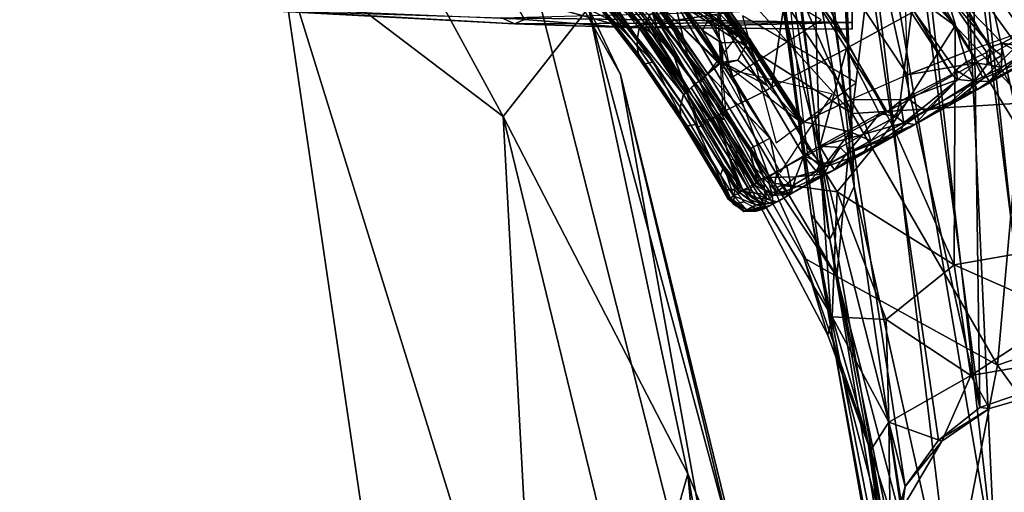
# Model space of a CAD drawing. Header units: millimetres. Extents: x -340 to 340, y -278 to 398.
# Tile 29 of 41: x 208 to 282, y 207 to 243. Entities that reach past the tile are written whole.
import ezdxf

# ---------------------------------------------------------------- set-up
doc = ezdxf.new("R2010")
doc.units = ezdxf.units.MM
doc.layers.add('Layer 01', color=7, linetype='Continuous', true_color=0x000000)

msp = doc.modelspace()

# ---------------------------------------------------------------- linework, layer by layer
at = {"layer": 'Layer 01'}
for points in [[(179.953, 280.215, 396.56), (209.867, 271.064, 400.607), (195.985, 181.78, 409.337), (132.923, 252.405, 396.208)], [(265.05, 278.912, 239.065), (270.494, 229.961, 437.531), (263.621, 267.902, 299.262)], [(270.494, 229.961, 437.531), (265.05, 278.912, 239.065), (268.853, 272.973, 251.926)], [(263.589, 252.686, 631.354), (249.115, 275.113, 631.088), (278.119, 242.07, 631.318)], [(249.115, 275.113, 631.088), (264.573, 265.745, 632.628), (278.119, 242.07, 631.318)], [(144.031, 274.024, 434.847), (189.34, 177.263, 449.944), (234.675, 196.777, 451.532), (227.142, 248.093, 445.16)], [(261.481, 273.684, 313.276), (261.883, 271.241, 303.881), (267.256, 227.826, 478.385)], [(261.481, 273.684, 313.276), (267.256, 227.826, 478.385), (265.154, 243.48, 435.025)], [(273.252, 271.052, 252.113), (281.165, 200.956, 535.828), (268.853, 272.973, 251.926)], [(278.244, 195.174, 565.332), (270.494, 229.961, 437.531), (268.853, 272.973, 251.926)], [(268.853, 272.973, 251.926), (281.165, 200.956, 535.828), (278.244, 195.174, 565.332)], [(209.867, 271.064, 400.607), (244.294, 253.712, 406.406), (264.394, 174.396, 415.987), (195.985, 181.78, 409.337)], [(268.682, 225.94, 468.881), (267.256, 227.826, 478.385), (261.883, 271.241, 303.881)], [(268.682, 225.94, 468.881), (261.883, 271.241, 303.881), (263.621, 267.902, 299.262)], [(281.165, 200.956, 535.828), (273.252, 271.052, 252.113), (278.097, 267.625, 263.406)], [(263.621, 267.902, 299.262), (270.494, 229.961, 437.531), (268.682, 225.94, 468.881)], [(278.097, 267.625, 263.406), (289.484, 207.895, 507.58), (287.035, 183.331, 604.408)], [(289.484, 207.895, 507.58), (278.097, 267.625, 263.406), (282.822, 266.682, 269.738)], [(287.035, 183.331, 604.408), (281.165, 200.956, 535.828), (278.097, 267.625, 263.406)], [(294.251, 224.747, 632.048), (264.573, 265.745, 632.628), (283.809, 245.8, 634.737)], [(278.119, 242.07, 631.318), (264.573, 265.745, 632.628), (294.251, 224.747, 632.048)], [(265.154, 243.48, 435.025), (267.889, 232.74, 494.802), (263.691, 264.218, 371.788)], [(263.691, 264.218, 371.788), (267.889, 232.74, 494.802), (267.309, 253.466, 431.905)], [(273.609, 261.2, 427.967), (269.915, 258.259, 428.17), (279.964, 213.285, 609.588)], [(279.964, 213.285, 609.588), (279.436, 250.344, 476.358), (273.609, 261.2, 427.967)], [(269.915, 258.259, 428.17), (267.309, 253.466, 431.905), (274.358, 207.309, 610.615), (276.854, 210.826, 610.14)], [(269.915, 258.259, 428.17), (276.854, 210.826, 610.14), (279.964, 213.285, 609.588)], [(283.074, 236.246, 660.974), (281.978, 257.523, 663.359), (272.656, 254.642, 663.302)], [(209.897, 23.589, 375.71), (202.968, 120.477, 366.497), (195.938, 257.493, 356.059)], [(209.897, 23.589, 375.71), (195.938, 257.493, 356.059), (196.71, 257.109, 357.359)], [(196.71, 257.109, 357.359), (210.757, 22.789, 377.144), (209.897, 23.589, 375.71)], [(210.757, 22.789, 377.144), (196.71, 257.109, 357.359), (201.1, 191.766, 364.181)], [(244.054, 235.217, 442.69), (233.306, 254.99, 439.812), (227.142, 248.093, 445.16)], [(233.306, 254.99, 439.812), (244.054, 235.217, 442.69), (250.469, 243.417, 431.282)], [(270.348, 235.447, 658.78), (272.656, 254.642, 663.302), (263.582, 250.907, 661.631)], [(283.074, 236.246, 660.974), (272.656, 254.642, 663.302), (270.348, 235.447, 658.78)], [(283.539, 253.935, 464.998), (279.436, 250.344, 476.358), (287.065, 216.041, 605.782)], [(250.469, 243.417, 431.282), (252.891, 238.403, 411.206), (244.294, 253.712, 406.406)], [(252.891, 238.403, 411.206), (264.394, 174.396, 415.987), (244.294, 253.712, 406.406)], [(270.032, 240.948, 629.438), (260.785, 253.358, 629.424), (269.45, 250.237, 629.278)], [(274.358, 207.309, 610.615), (267.309, 253.466, 431.905), (267.889, 232.74, 494.802)], [(263.589, 252.686, 631.354), (273.368, 234.592, 631.328), (269.219, 229.543, 632.343), (257.985, 247.675, 632.048)], [(278.119, 242.07, 631.318), (273.368, 234.592, 631.328), (263.589, 252.686, 631.354)], [(283.946, 241.89, 663.811), (278.695, 250.262, 664.691), (282.733, 252.01, 664.88)], [(263.582, 250.907, 661.631), (257.148, 250.11, 658.918), (270.348, 235.447, 658.78)], [(256.954, 243.965, 655.619), (270.348, 235.447, 658.78), (257.148, 250.11, 658.918)], [(270.118, 240.472, 629.381), (269.45, 250.238, 629.278), (274.833, 243.052, 629.281)], [(279.209, 240.209, 663.215), (278.695, 250.262, 664.691), (274.185, 248.086, 664.139)], [(279.209, 240.209, 663.215), (283.946, 241.89, 663.811), (278.695, 250.262, 664.691)], [(279.436, 250.344, 476.358), (279.964, 213.285, 609.588), (283.943, 214.634, 610.195)], [(283.943, 214.634, 610.195), (287.065, 216.041, 605.782), (279.436, 250.344, 476.358)], [(252.295, 243.883, 634.189), (253.624, 241.735, 634.863), (247.485, 248.722, 634.672)], [(256.954, 243.965, 655.619), (250.494, 249.238, 653.135), (257.92, 239.939, 653.288)], [(250.936, 246.837, 638.409), (260.923, 233.227, 639.001), (257.92, 239.939, 653.288), (250.494, 249.238, 653.135)], [(246.762, 184.762, 452.491), (244.054, 235.217, 442.69), (227.142, 248.093, 445.16)], [(234.675, 196.777, 451.532), (246.762, 184.762, 452.491), (227.142, 248.093, 445.16)], [(274.519, 238.368, 662.307), (269.719, 245.638, 663.124), (274.185, 248.086, 664.139)], [(274.519, 238.368, 662.307), (279.209, 240.209, 663.215), (274.185, 248.086, 664.139)], [(284.79, 242.508, 631.526), (280.265, 246.684, 630.735), (283.353, 248.462, 633.246)], [(255.086, 242.785, 656.302), (251.222, 247.157, 655.995), (254.839, 242.437, 655.707)], [(257.985, 247.675, 632.048), (264.257, 230.222, 634.442), (253.926, 245.609, 634.074)], [(269.219, 229.543, 632.343), (264.257, 230.222, 634.442), (257.985, 247.675, 632.048)], [(268.014, 242.516, 662.239), (259.537, 247.63, 661.044), (261.245, 238.155, 658.444)], [(250.93, 246.486, 654.669), (250.728, 246.31, 653.515), (254.508, 241.927, 654.334)], [(254.508, 241.927, 654.334), (254.541, 242.049, 654.646), (250.93, 246.486, 654.669)], [(260.923, 233.227, 639.001), (250.936, 246.837, 638.409), (253.926, 245.609, 634.074)], [(254.539, 242.047, 654.649), (254.727, 242.259, 655.331), (250.978, 246.655, 655.01)], [(251.142, 246.956, 655.702), (251.051, 246.773, 655.341), (254.84, 242.434, 655.705)], [(254.729, 242.257, 655.332), (254.84, 242.434, 655.705), (251.051, 246.773, 655.341)], [(262.307, 241.003, 659.726), (262.295, 241.038, 659.736), (258.267, 246.803, 660.29), (258.185, 246.638, 660.163)], [(258.185, 246.638, 660.163), (259.748, 243.585, 659.55), (262.307, 241.003, 659.726)], [(258.433, 246.916, 660.421), (258.267, 246.803, 660.29), (262.556, 240.907, 659.81), (262.352, 241.412, 659.92)], [(258.267, 246.803, 660.29), (262.295, 241.038, 659.736), (262.556, 240.907, 659.81)], [(258.433, 246.916, 660.421), (262.352, 241.412, 659.92), (258.556, 246.953, 660.479)], [(262.352, 241.412, 659.92), (262.694, 241.022, 659.907), (258.556, 246.953, 660.479)], [(260.624, 243.133, 630.2), (265.711, 247.03, 629.498), (264.288, 237.446, 630.303)], [(264.288, 237.446, 630.303), (265.711, 247.029, 629.495), (269.914, 240.343, 629.402)], [(270.118, 240.472, 629.381), (269.914, 240.343, 629.402), (265.71, 247.031, 629.498)], [(280.004, 246.182, 630.477), (280.265, 246.684, 630.735), (283.539, 241.958, 630.568)], [(280.265, 246.684, 630.735), (284.79, 242.508, 631.526), (283.539, 241.958, 630.568)], [(254.298, 241.91, 653.511), (250.728, 246.31, 653.515), (250.68, 245.548, 650.171), (254.17, 241.168, 650.179)], [(281.663, 240.75, 629.763), (277.782, 244.796, 629.638), (280.004, 246.182, 630.477), (283.22, 241.598, 630.338)], [(283.22, 241.598, 630.338), (280.004, 246.182, 630.477), (283.539, 241.958, 630.568)], [(250.766, 244.857, 647.344), (254.154, 240.547, 647.381), (254.17, 241.168, 650.179), (250.68, 245.548, 650.171)], [(260.923, 233.227, 639.001), (253.926, 245.609, 634.074), (264.257, 230.222, 634.442)], [(270.229, 236.494, 661.086), (269.719, 245.638, 663.124), (265.704, 243.248, 661.691)], [(270.228, 236.494, 661.089), (269.72, 245.639, 663.122), (274.519, 238.368, 662.307)], [(244.606, 244.35, 406.902), (253.3, 241.944, 408.106), (248.7, 244.213, 408.257)], [(253.3, 241.944, 408.106), (244.606, 244.35, 406.902), (245.653, 242.541, 406.453)], [(248.7, 244.213, 408.257), (253.3, 241.944, 408.106), (251.292, 244.258, 409.246)], [(250.936, 244.176, 643.966), (254.243, 239.924, 644.018), (254.154, 240.547, 647.381), (250.766, 244.857, 647.344)], [(251.149, 243.617, 640.528), (254.243, 239.924, 644.018), (250.936, 244.176, 643.966)], [(270.334, 244.464, 409.285), (251.292, 244.258, 409.246), (253.3, 241.944, 408.106)], [(256.74, 240.293, 632.434), (252.23, 243.898, 634.161), (253.143, 244.844, 632.367)], [(253.3, 241.944, 408.106), (270.341, 241.821, 407.769), (270.334, 244.464, 409.285)], [(260.23, 242.834, 630.338), (260.631, 234.968, 632.285), (253.359, 244.716, 632.232)], [(261.934, 241.616, 660.183), (255.512, 244.377, 657.52), (258.919, 237.781, 656.607)], [(260.3, 239.401, 658.183), (256.833, 244.588, 658.409), (256.573, 244.701, 658.313), (259.877, 239.936, 658.168)], [(256.839, 244.623, 658.424), (256.833, 244.588, 658.409), (260.549, 239.276, 658.264), (259.081, 241.711, 658.443)], [(260.549, 239.276, 658.264), (256.833, 244.588, 658.409), (260.3, 239.401, 658.183)], [(262.307, 241.003, 659.726), (256.839, 244.623, 658.424), (262.488, 240.865, 659.762)], [(259.502, 242.524, 658.937), (262.488, 240.865, 659.762), (256.839, 244.623, 658.424)], [(256.839, 244.623, 658.424), (259.081, 241.711, 658.443), (259.502, 242.524, 658.937)], [(256.839, 244.623, 658.424), (262.307, 241.003, 659.726), (259.213, 243.256, 659.089)], [(277.424, 244.572, 629.551), (278.972, 239.349, 629.237), (278.161, 238.735, 629.148), (275.017, 243.159, 629.288)], [(280.824, 240.482, 629.49), (277.424, 244.572, 629.551), (277.782, 244.796, 629.638)], [(277.424, 244.572, 629.551), (280.509, 240.069, 629.382), (278.972, 239.349, 629.237)], [(280.824, 240.482, 629.49), (280.509, 240.069, 629.382), (277.424, 244.572, 629.551)], [(280.824, 240.482, 629.49), (277.782, 244.796, 629.638), (281.663, 240.75, 629.763)], [(244.901, 242.229, 402.12), (245.653, 242.541, 406.453), (219.694, 243.62, 401.57)], [(244.901, 242.229, 402.12), (219.694, 243.62, 401.57), (226.067, 243.22, 399.077)], [(251.149, 243.617, 640.528), (251.392, 243.359, 637.609), (254.543, 239.263, 639.157)], [(255.359, 239.35, 634.917), (251.45, 243.394, 637.115), (252.014, 243.656, 634.83)], [(252.295, 243.883, 634.189), (256.74, 240.293, 632.433), (258.737, 234.435, 634.837)], [(253.624, 241.735, 634.863), (252.295, 243.883, 634.189), (258.737, 234.435, 634.837)], [(259.256, 238.283, 657.204), (259.323, 238.332, 657.275), (255.637, 243.467, 657.167), (255.294, 243.017, 656.658)], [(255.712, 243.568, 657.274), (255.637, 243.467, 657.167), (259.323, 238.332, 657.275)], [(259.323, 238.332, 657.275), (259.475, 238.438, 657.405), (255.791, 243.628, 657.35), (255.712, 243.568, 657.274)], [(256.051, 243.418, 657.413), (255.791, 243.628, 657.35), (259.475, 238.438, 657.405)], [(256.954, 243.965, 655.619), (269.197, 223.154, 655.814), (270.348, 235.447, 658.78)], [(256.954, 243.965, 655.619), (257.92, 239.939, 653.288), (269.197, 223.154, 655.814)], [(259.213, 243.256, 659.089), (262.307, 241.003, 659.726), (259.748, 243.585, 659.55)], [(268.841, 218.708, 530.271), (267.889, 232.74, 494.802), (265.154, 243.48, 435.025)], [(265.154, 243.48, 435.025), (267.256, 227.826, 478.385), (268.841, 218.708, 530.271)], [(243.946, 242.677, 393.664), (244.901, 242.229, 402.12), (226.067, 243.22, 399.077)], [(270.349, 243.381, 387.45), (270.343, 242.318, 395.23), (243.946, 242.677, 393.664)], [(244.054, 235.217, 442.69), (257.971, 208.271, 439.559), (250.469, 243.417, 431.282)], [(252.891, 238.403, 411.206), (250.469, 243.417, 431.282), (263.425, 195.288, 431.565)], [(257.971, 208.271, 439.559), (263.425, 195.288, 431.565), (250.469, 243.417, 431.282)], [(254.659, 239.138, 637.714), (251.39, 243.359, 637.608), (251.447, 243.393, 637.116), (254.708, 239.169, 637.254)], [(254.708, 239.169, 637.254), (251.447, 243.393, 637.116), (255.359, 239.35, 634.917)], [(258.532, 237.679, 656.299), (255.085, 242.784, 656.303), (254.841, 242.439, 655.705)], [(255.296, 243.012, 656.659), (255.056, 242.82, 656.304), (255.69, 241.891, 656.302)], [(255.294, 243.017, 656.658), (258.808, 237.898, 656.693), (259.256, 238.283, 657.204)], [(255.296, 243.012, 656.659), (255.69, 241.891, 656.302), (258.531, 237.681, 656.301), (258.805, 237.897, 656.693)], [(259.475, 238.438, 657.405), (260.277, 239.253, 658.115), (256.051, 243.418, 657.413)], [(260.204, 239.464, 658.153), (256.051, 243.418, 657.413), (260.277, 239.253, 658.115)], [(263.83, 237.163, 630.463), (260.824, 235.675, 631.95), (260.23, 242.835, 630.338)], [(264.288, 237.446, 630.303), (260.233, 242.834, 630.335), (260.624, 243.133, 630.2)], [(263.83, 237.163, 630.463), (260.233, 242.834, 630.335), (264.288, 237.446, 630.303)], [(264.616, 233.252, 658.344), (270.656, 237.803, 661.953), (262.099, 242.824, 660.213)], [(270.228, 236.494, 661.089), (265.705, 243.249, 661.686), (266.697, 234.832, 659.593)], [(274.826, 243.049, 629.281), (273.964, 236.392, 629.282), (272.983, 235.574, 629.305), (270.118, 240.472, 629.381)], [(274.826, 243.049, 629.281), (277.853, 238.409, 629.128), (273.964, 236.392, 629.282)], [(274.826, 243.049, 629.281), (275.017, 243.159, 629.288), (277.853, 238.409, 629.128)], [(275.017, 243.159, 629.288), (278.161, 238.735, 629.148), (277.853, 238.409, 629.128)], [(244.901, 242.229, 402.12), (243.946, 242.677, 393.664), (270.343, 242.318, 395.23)], [(245.653, 242.541, 406.453), (244.901, 242.229, 402.12), (253.3, 241.944, 408.106)], [(270.343, 242.318, 395.23), (253.3, 241.944, 408.106), (244.901, 242.229, 402.12)], [(270.343, 242.318, 395.23), (270.341, 241.821, 407.769), (253.3, 241.944, 408.106)], [(254.485, 241.958, 654.326), (254.363, 241.835, 653.553), (257.808, 236.965, 654.283)], [(257.808, 236.965, 654.283), (254.487, 241.959, 654.336), (254.485, 241.958, 654.326)], [(254.508, 241.927, 654.334), (257.86, 237.036, 654.577), (254.541, 242.049, 654.646)], [(254.541, 242.049, 654.646), (258.072, 237.237, 655.291), (254.725, 242.257, 655.333)], [(258.072, 237.237, 655.291), (254.541, 242.049, 654.646), (257.86, 237.036, 654.577)], [(254.729, 242.257, 655.332), (258.067, 237.235, 655.304), (254.84, 242.434, 655.705)], [(258.532, 237.679, 656.299), (254.84, 242.434, 655.705), (258.067, 237.235, 655.304)], [(259.081, 241.711, 658.443), (260.494, 240.776, 658.779), (259.502, 242.524, 658.937)], [(260.494, 240.776, 658.779), (262.488, 240.865, 659.762), (259.502, 242.524, 658.937)], [(278.119, 242.07, 631.318), (278.045, 224.03, 630.568), (273.368, 234.592, 631.328)], [(288.11, 225.806, 630.497), (278.045, 224.03, 630.568), (278.119, 242.07, 631.318)], [(278.119, 242.07, 631.318), (294.251, 224.747, 632.048), (288.11, 225.806, 630.497)], [(254.298, 241.91, 653.511), (254.17, 241.168, 650.179), (257.632, 236.879, 653.369)], [(257.632, 236.879, 653.369), (257.808, 236.964, 654.284), (254.298, 241.91, 653.511)], [(257.86, 237.036, 654.577), (254.508, 241.927, 654.334), (257.808, 236.964, 654.284)], [(260.549, 239.276, 658.264), (260.494, 240.776, 658.779), (259.081, 241.711, 658.443)], [(262.556, 240.907, 659.81), (262.694, 241.022, 659.907), (262.352, 241.412, 659.92)], [(287.931, 241.811, 661.993), (285.015, 240.177, 661.795), (277.617, 236.041, 660.536), (279.603, 237.147, 660.519)], [(287.931, 241.811, 661.993), (279.603, 237.147, 660.519), (280.591, 237.7, 631.65), (286.415, 240.962, 637.097)], [(283.879, 241.641, 663.77), (279.673, 239.285, 663.123), (280.224, 238.104, 662.473)], [(283.879, 241.641, 663.77), (280.224, 238.104, 662.473), (285.015, 240.177, 661.795)], [(281.663, 240.75, 629.763), (283.22, 241.598, 630.338), (283.281, 240.512, 630.328)], [(254.17, 241.168, 650.179), (254.154, 240.547, 647.381), (257.399, 235.934, 648.221), (257.632, 236.879, 653.369)], [(254.243, 239.924, 644.018), (257.408, 235.271, 644.096), (257.399, 235.934, 648.221), (254.154, 240.547, 647.381)], [(260.596, 239.316, 658.301), (261.739, 239.482, 658.907), (262.488, 240.865, 659.762), (260.494, 240.776, 658.779)], [(260.494, 240.776, 658.779), (260.549, 239.276, 658.264), (260.596, 239.316, 658.301)], [(263.937, 237.577, 659.275), (262.488, 240.865, 659.762), (261.739, 239.482, 658.907)], [(262.295, 241.038, 659.736), (262.307, 241.003, 659.726), (262.467, 240.925, 659.774)], [(262.556, 240.907, 659.81), (262.295, 241.038, 659.736), (262.467, 240.925, 659.774)], [(262.488, 240.865, 659.762), (262.467, 240.925, 659.774), (262.307, 241.003, 659.726)], [(262.488, 240.865, 659.762), (262.532, 240.977, 659.824), (262.467, 240.925, 659.774)], [(262.532, 240.977, 659.824), (262.488, 240.865, 659.762), (266.394, 234.882, 659.482)], [(263.937, 237.577, 659.275), (266.394, 234.882, 659.482), (262.488, 240.865, 659.762)], [(266.603, 234.77, 659.537), (262.605, 240.996, 659.863), (262.532, 240.977, 659.824), (266.394, 234.882, 659.482)], [(264.547, 238.158, 659.761), (262.694, 241.023, 659.906), (262.605, 240.996, 659.863)], [(264.547, 238.158, 659.761), (262.605, 240.996, 659.863), (266.603, 234.77, 659.537)], [(269.914, 240.343, 629.402), (270.118, 240.472, 629.381), (272.983, 235.574, 629.305)], [(280.824, 240.482, 629.49), (280.537, 239.155, 629.435), (280.509, 240.069, 629.382)], [(280.824, 240.482, 629.49), (281.609, 239.833, 629.692), (280.537, 239.155, 629.435)], [(280.591, 237.7, 631.65), (284.803, 240.058, 633.153), (286.415, 240.962, 637.097)], [(281.663, 240.75, 629.763), (281.609, 239.833, 629.692), (280.824, 240.482, 629.49)], [(281.609, 239.833, 629.692), (281.663, 240.75, 629.763), (281.615, 238.925, 630.023)], [(281.663, 240.75, 629.763), (283.187, 239.9, 630.603), (281.615, 238.925, 630.023)], [(281.663, 240.75, 629.763), (283.281, 240.512, 630.328), (283.187, 239.9, 630.603)], [(254.417, 239.402, 640.602), (257.53, 234.792, 640.724), (257.408, 235.271, 644.096), (254.243, 239.924, 644.018)], [(258.844, 234.746, 634.406), (256.74, 240.293, 632.434), (260.141, 235.266, 632.581)], [(266.706, 224.578, 653.414), (257.92, 239.939, 653.288), (260.923, 233.227, 639.001), (268.522, 218.737, 643.243)], [(269.197, 223.154, 655.814), (257.92, 239.939, 653.288), (266.706, 224.578, 653.414)], [(259.877, 239.936, 658.168), (260.204, 239.464, 658.153), (260.3, 239.401, 658.183)], [(267.181, 232.609, 630.328), (264.288, 237.446, 630.303), (269.914, 240.343, 629.402), (267.905, 232.992, 630.209)], [(269.914, 240.343, 629.402), (272.403, 235.464, 629.36), (267.905, 232.992, 630.209)], [(272.983, 235.574, 629.305), (272.403, 235.464, 629.36), (269.914, 240.343, 629.402)], [(274.519, 238.368, 662.307), (279.673, 239.285, 663.123), (279.209, 240.209, 663.215)], [(277.617, 236.041, 660.536), (285.015, 240.177, 661.795), (280.224, 238.104, 662.473)], [(280.509, 240.069, 629.382), (280.537, 239.155, 629.435), (278.972, 239.349, 629.237)], [(281.615, 238.925, 630.023), (280.537, 239.155, 629.435), (281.609, 239.833, 629.692)], [(284.204, 239.807, 632.018), (284.803, 240.058, 633.153), (280.591, 237.7, 631.65)], [(280.591, 237.7, 631.65), (280.686, 237.872, 630.635), (284.204, 239.807, 632.018)], [(284.204, 239.807, 632.018), (280.686, 237.872, 630.635), (283.187, 239.9, 630.603)], [(283.187, 239.9, 630.603), (280.686, 237.872, 630.635), (281.615, 238.925, 630.023)], [(254.417, 239.402, 640.602), (254.659, 239.138, 637.714), (257.53, 234.792, 640.724)], [(254.708, 239.169, 637.254), (257.746, 234.525, 637.863), (254.659, 239.138, 637.714)], [(257.53, 234.792, 640.724), (254.659, 239.138, 637.715), (257.751, 234.518, 637.868)], [(254.708, 239.169, 637.254), (255.359, 239.35, 634.917), (257.847, 234.499, 637.366)], [(254.708, 239.169, 637.254), (257.847, 234.499, 637.366), (257.746, 234.525, 637.863)], [(257.844, 234.508, 637.362), (255.36, 239.35, 634.917), (258.542, 234.624, 635.053)], [(259.475, 238.438, 657.405), (260.448, 239.271, 658.21), (260.277, 239.253, 658.115)], [(264.169, 233.58, 658.24), (260.485, 239.301, 658.241), (259.492, 238.452, 657.418)], [(260.204, 239.464, 658.153), (260.277, 239.253, 658.115), (260.3, 239.401, 658.183)], [(260.448, 239.271, 658.21), (260.3, 239.401, 658.183), (260.277, 239.253, 658.115)], [(260.549, 239.276, 658.264), (260.3, 239.401, 658.183), (260.448, 239.271, 658.21)], [(262.585, 236.044, 658.239), (260.871, 239.044, 658.344), (260.476, 239.317, 658.242)], [(260.476, 239.317, 658.242), (260.871, 239.044, 658.344), (260.596, 239.316, 658.301)], [(261.739, 239.482, 658.907), (260.596, 239.316, 658.301), (260.765, 239.22, 658.347)], [(260.596, 239.316, 658.301), (260.871, 239.044, 658.344), (260.765, 239.22, 658.347)], [(263.937, 237.577, 659.275), (261.739, 239.482, 658.907), (260.765, 239.22, 658.347)], [(260.765, 239.22, 658.347), (266.394, 234.882, 659.482), (263.937, 237.577, 659.275)], [(264.173, 233.583, 658.233), (260.871, 239.044, 658.344), (262.585, 236.044, 658.239)], [(279.673, 239.285, 663.123), (274.519, 238.368, 662.307), (274.64, 236.518, 662)], [(275.825, 235.645, 661.49), (279.673, 239.285, 663.123), (274.64, 236.518, 662)], [(275.825, 235.645, 661.49), (280.224, 238.104, 662.473), (279.673, 239.285, 663.123)], [(278.161, 238.735, 629.148), (278.972, 239.349, 629.237), (279.549, 237.888, 629.666)], [(279.549, 237.888, 629.666), (278.972, 239.349, 629.237), (280.537, 239.155, 629.435)], [(281.615, 238.925, 630.023), (279.549, 237.888, 629.666), (280.537, 239.155, 629.435)], [(252.891, 238.403, 411.206), (263.425, 195.288, 431.565), (263.491, 193.953, 416.714)], [(252.891, 238.403, 411.206), (263.491, 193.953, 416.714), (264.394, 174.396, 415.987)], [(258.808, 237.898, 656.693), (262.627, 232.77, 657.245), (259.256, 238.283, 657.204)], [(262.634, 232.758, 657.247), (262.906, 232.942, 657.468), (259.491, 238.45, 657.419), (259.256, 238.283, 657.205)], [(264.173, 233.583, 658.234), (259.491, 238.451, 657.421), (262.906, 232.942, 657.468)], [(260.513, 238.89, 658.157), (264.951, 230.993, 657.863), (268.879, 236.919, 661.033)], [(274.64, 236.518, 662), (274.519, 238.368, 662.307), (270.228, 236.494, 661.089)], [(273.964, 236.392, 629.282), (277.853, 238.409, 629.128), (278.324, 238.011, 629.181)], [(277.853, 238.409, 629.128), (278.161, 238.735, 629.148), (278.324, 238.011, 629.181)], [(278.161, 238.735, 629.148), (279.549, 237.888, 629.666), (278.324, 238.011, 629.181)], [(280.686, 237.872, 630.635), (279.549, 237.888, 629.666), (281.615, 238.925, 630.023)], [(262.991, 230.078, 656.283), (258.558, 237.702, 656.352), (258.221, 237.386, 655.681)], [(262.991, 230.078, 656.283), (263.19, 230.344, 656.662), (258.805, 237.898, 656.694), (258.558, 237.702, 656.352)], [(262.634, 232.758, 657.247), (258.805, 237.898, 656.694), (263.19, 230.344, 656.662)], [(266.603, 234.77, 659.537), (266.701, 234.828, 659.59), (264.547, 238.158, 659.761)], [(274.662, 234.38, 631.923), (280.591, 237.7, 631.65), (279.603, 237.147, 660.519), (265.843, 229.441, 655.421)], [(273.964, 236.392, 629.282), (278.324, 238.011, 629.181), (274.243, 234.761, 629.861)], [(274.243, 234.761, 629.861), (278.324, 238.011, 629.181), (276.023, 235.68, 629.912)], [(280.591, 237.7, 631.65), (274.662, 234.38, 631.923), (279.752, 237.232, 631.174)], [(277.617, 236.041, 660.536), (280.224, 238.104, 662.473), (275.825, 235.645, 661.49)], [(278.324, 238.011, 629.181), (279.549, 237.888, 629.666), (276.023, 235.68, 629.912)], [(279.549, 237.888, 629.666), (277.772, 236.3, 630.393), (276.023, 235.68, 629.912)], [(279.147, 237.037, 630.377), (277.772, 236.3, 630.393), (279.549, 237.888, 629.666)], [(279.752, 237.232, 631.174), (279.147, 237.037, 630.377), (279.549, 237.888, 629.666)], [(279.752, 237.232, 631.174), (279.549, 237.888, 629.666), (280.686, 237.872, 630.635)], [(279.752, 237.232, 631.174), (280.686, 237.872, 630.635), (280.591, 237.7, 631.65)], [(260.685, 231.504, 652.778), (257.632, 236.879, 653.369), (257.399, 235.934, 648.221), (260.423, 230.809, 647.422)], [(262.089, 229.76, 654.557), (257.86, 237.036, 654.577), (257.632, 236.879, 653.369)], [(262.089, 229.76, 654.557), (257.632, 236.879, 653.369), (260.685, 231.504, 652.778)], [(257.857, 237.057, 654.584), (261.196, 231.901, 655.248), (258.072, 237.237, 655.291)], [(261.196, 231.901, 655.249), (257.86, 237.036, 654.577), (262.089, 229.76, 654.557)], [(262.991, 230.078, 656.283), (258.221, 237.386, 655.681), (261.369, 232.028, 655.654)], [(263.83, 237.163, 630.463), (266.699, 232.275, 630.494), (263.977, 230.638, 632.019), (260.72, 235.62, 631.999)], [(266.699, 232.275, 630.494), (263.83, 237.163, 630.463), (264.288, 237.446, 630.303), (267.181, 232.609, 630.328)], [(265.843, 229.441, 655.421), (279.603, 237.147, 660.519), (271.179, 232.432, 658.515)], [(277.617, 236.041, 660.536), (271.179, 232.432, 658.515), (279.603, 237.147, 660.519)], [(279.752, 237.232, 631.174), (274.662, 234.38, 631.923), (275.079, 234.614, 631.266)], [(279.752, 237.232, 631.174), (275.079, 234.614, 631.266), (277.772, 236.3, 630.393)], [(279.147, 237.037, 630.377), (279.752, 237.232, 631.174), (277.772, 236.3, 630.393)], [(270.232, 234.085, 660.557), (270.228, 236.494, 661.089), (266.697, 234.833, 659.59)], [(270.228, 236.494, 661.089), (271.332, 234.674, 660.98), (274.64, 236.518, 662)], [(270.229, 236.494, 661.086), (270.232, 234.085, 660.557), (271.332, 234.674, 660.98)], [(281.314, 216.477, 658.159), (283.074, 236.246, 660.974), (270.348, 235.447, 658.78)], [(271.179, 232.432, 658.515), (277.617, 236.041, 660.536), (275.825, 235.645, 661.49)], [(271.77, 233.389, 660.265), (274.64, 236.518, 662), (271.332, 234.674, 660.98)], [(271.77, 233.389, 660.265), (275.825, 235.645, 661.49), (274.64, 236.518, 662)], [(272.983, 235.574, 629.305), (273.964, 236.392, 629.282), (273.666, 235.218, 629.406)], [(273.964, 236.392, 629.282), (274.243, 234.761, 629.861), (273.666, 235.218, 629.406)], [(276.023, 235.68, 629.912), (277.772, 236.3, 630.393), (275.079, 234.614, 631.266)], [(297.319, 221.949, 660.312), (283.074, 236.246, 660.974), (281.314, 216.477, 658.159)], [(257.399, 235.934, 648.221), (257.408, 235.271, 644.096), (260.423, 230.809, 647.422)], [(260.423, 230.809, 647.422), (257.408, 235.271, 644.096), (261.179, 229.066, 644.494)], [(261.179, 229.066, 644.494), (257.408, 235.271, 644.096), (257.53, 234.792, 640.724), (260.478, 229.932, 640.83)], [(258.737, 234.435, 634.837), (260.141, 235.266, 632.581), (261.85, 229.439, 634.882)], [(263.479, 230.534, 632.285), (260.143, 235.257, 632.585), (260.72, 235.62, 631.999)], [(263.977, 230.638, 632.019), (263.479, 230.534, 632.285), (260.72, 235.62, 631.999)], [(267.905, 232.992, 630.209), (272.403, 235.464, 629.36), (271.164, 233.882, 629.805)], [(281.314, 216.477, 658.159), (270.348, 235.447, 658.78), (269.197, 223.154, 655.814)], [(272.403, 235.464, 629.36), (273.666, 235.218, 629.406), (271.164, 233.882, 629.805)], [(271.179, 232.432, 658.515), (275.825, 235.645, 661.49), (271.77, 233.389, 660.265)], [(272.403, 235.464, 629.36), (272.983, 235.574, 629.305), (273.666, 235.218, 629.406)], [(275.079, 234.614, 631.266), (274.243, 234.761, 629.861), (276.023, 235.68, 629.912)], [(254.005, 194.312, 447.566), (257.971, 208.271, 439.559), (244.054, 235.217, 442.69)], [(246.762, 184.762, 452.491), (254.005, 194.312, 447.566), (244.054, 235.217, 442.69)], [(257.53, 234.792, 640.724), (257.751, 234.518, 637.868), (260.478, 229.932, 640.83)], [(260.478, 229.932, 640.83), (257.746, 234.525, 637.863), (260.67, 229.697, 637.952)], [(257.746, 234.525, 637.863), (257.847, 234.499, 637.366), (260.67, 229.697, 637.952)], [(257.844, 234.508, 637.362), (258.541, 234.623, 635.053), (260.764, 229.7, 637.46)], [(260.764, 229.7, 637.46), (258.542, 234.624, 635.053), (261.542, 229.745, 635.146)], [(261.951, 229.593, 634.567), (260.143, 235.257, 632.585), (263.138, 230.201, 632.8)], [(260.143, 235.257, 632.585), (263.479, 230.534, 632.285), (263.138, 230.201, 632.8)], [(266.697, 234.833, 659.59), (266.978, 232.317, 659.1), (270.232, 234.085, 660.557)], [(269.219, 229.543, 632.343), (273.368, 234.592, 631.328), (278.045, 224.03, 630.568)], [(269.936, 232.422, 630.54), (271.164, 233.882, 629.805), (274.243, 234.761, 629.861)], [(269.936, 232.422, 630.54), (274.243, 234.761, 629.861), (274.046, 234.194, 630.507)], [(270.232, 234.085, 660.557), (271.77, 233.389, 660.265), (271.332, 234.674, 660.98)], [(273.666, 235.218, 629.406), (274.243, 234.761, 629.861), (271.164, 233.882, 629.805)], [(275.079, 234.614, 631.266), (274.046, 234.194, 630.507), (274.243, 234.761, 629.861)], [(275.079, 234.614, 631.266), (274.662, 234.38, 631.923), (274.046, 234.194, 630.507)], [(260.763, 229.699, 637.461), (260.67, 229.697, 637.952), (257.847, 234.499, 637.366)], [(263.678, 228.229, 639.105), (265.647, 229.334, 633.7), (274.662, 234.38, 631.923)], [(274.662, 234.38, 631.923), (265.843, 229.441, 655.421), (263.678, 228.229, 639.105)], [(265.647, 229.334, 633.7), (269.033, 231.219, 632.243), (274.662, 234.38, 631.923)], [(270.232, 234.085, 660.557), (266.978, 232.317, 659.1), (268.105, 231.358, 658.664)], [(267.905, 232.992, 630.209), (271.164, 233.882, 629.805), (269.456, 232.891, 630.146)], [(270.232, 234.085, 660.557), (268.105, 231.358, 658.664), (271.77, 233.389, 660.265)], [(269.033, 231.219, 632.243), (273.374, 233.718, 630.879), (274.662, 234.38, 631.923)], [(269.936, 232.422, 630.54), (269.456, 232.891, 630.146), (271.164, 233.882, 629.805)], [(269.936, 232.422, 630.54), (274.046, 234.194, 630.507), (273.374, 233.718, 630.879)], [(274.662, 234.38, 631.923), (273.374, 233.718, 630.879), (274.046, 234.194, 630.507)], [(268.522, 218.737, 643.243), (260.923, 233.227, 639.001), (268.848, 220.122, 634.817)], [(260.923, 233.227, 639.001), (264.257, 230.222, 634.442), (268.848, 220.122, 634.817)], [(262.906, 232.942, 657.468), (263.697, 230.572, 657.164), (264.698, 231.044, 657.82), (264.173, 233.583, 658.234)], [(264.173, 233.583, 658.234), (264.698, 231.044, 657.82), (265.419, 231.472, 658.233)], [(271.179, 232.432, 658.515), (271.77, 233.389, 660.265), (268.105, 231.358, 658.664)], [(270.136, 232.021, 631.218), (273.374, 233.718, 630.879), (269.033, 231.219, 632.243)], [(270.136, 232.021, 631.218), (269.936, 232.422, 630.54), (273.374, 233.718, 630.879)], [(262.906, 232.942, 657.468), (262.634, 232.758, 657.247), (263.697, 230.572, 657.164)], [(262.634, 232.758, 657.247), (263.19, 230.344, 656.662), (263.697, 230.572, 657.164)], [(265.745, 229.943, 657.295), (268.105, 231.358, 658.664), (266.978, 232.317, 659.1), (265.419, 231.472, 658.233)], [(265.843, 229.441, 655.421), (271.179, 232.432, 658.515), (266.707, 229.927, 656.196)], [(266.699, 232.275, 630.494), (267.181, 232.609, 630.328), (267.977, 231.703, 630.527)], [(266.707, 229.927, 656.196), (271.179, 232.432, 658.515), (268.105, 231.358, 658.664)], [(267.181, 232.609, 630.328), (267.905, 232.992, 630.209), (267.977, 231.703, 630.527)], [(273.065, 202.706, 611.472), (267.889, 232.74, 494.802), (268.841, 218.708, 530.271)], [(273.065, 202.706, 611.472), (274.358, 207.309, 610.615), (267.889, 232.74, 494.802)], [(267.905, 232.992, 630.209), (268.669, 231.699, 630.798), (267.977, 231.703, 630.527)], [(267.905, 232.992, 630.209), (269.456, 232.891, 630.146), (268.669, 231.699, 630.798)], [(269.936, 232.422, 630.54), (268.669, 231.699, 630.798), (269.456, 232.891, 630.146)], [(269.033, 231.219, 632.243), (268.669, 231.699, 630.798), (269.936, 232.422, 630.54)], [(269.033, 231.219, 632.243), (269.936, 232.422, 630.54), (270.136, 232.021, 631.218)], [(262.591, 229.686, 655.574), (261.369, 232.028, 655.654), (261.196, 231.901, 655.249)], [(262.089, 229.76, 654.557), (262.591, 229.686, 655.574), (261.196, 231.901, 655.249)], [(261.369, 232.028, 655.654), (262.591, 229.686, 655.574), (262.991, 230.078, 656.283)], [(263.977, 230.638, 632.019), (266.699, 232.275, 630.494), (266.111, 230.675, 631.369)], [(267.63, 231.11, 631.039), (266.111, 230.675, 631.369), (266.699, 232.275, 630.494)], [(266.699, 232.275, 630.494), (267.977, 231.703, 630.527), (267.63, 231.11, 631.039)], [(268.272, 230.916, 631.659), (267.63, 231.11, 631.039), (267.977, 231.703, 630.527)], [(268.272, 230.916, 631.659), (267.977, 231.703, 630.527), (268.669, 231.699, 630.798)], [(269.033, 231.219, 632.243), (268.272, 230.916, 631.659), (268.669, 231.699, 630.798)], [(261.404, 229.241, 648.569), (260.685, 231.504, 652.778), (260.423, 230.809, 647.422)], [(260.423, 230.809, 647.422), (261.179, 229.066, 644.494), (261.404, 229.241, 648.569)], [(260.685, 231.504, 652.778), (261.404, 229.241, 648.569), (261.897, 229.48, 653.336)], [(260.685, 231.504, 652.778), (261.897, 229.48, 653.336), (262.089, 229.76, 654.557)], [(264.425, 229.777, 657.097), (264.698, 231.044, 657.82), (263.697, 230.572, 657.164)], [(264.698, 231.044, 657.82), (264.425, 229.777, 657.097), (264.998, 230.031, 657.392)], [(265.419, 231.472, 658.233), (264.698, 231.044, 657.82), (265.745, 229.943, 657.295)], [(265.745, 229.943, 657.295), (264.698, 231.044, 657.82), (264.998, 230.031, 657.392)], [(268.272, 230.916, 631.659), (269.033, 231.219, 632.243), (265.647, 229.334, 633.7)], [(265.852, 229.803, 632.475), (268.272, 230.916, 631.659), (265.647, 229.334, 633.7)], [(266.707, 229.927, 656.196), (268.105, 231.358, 658.664), (265.745, 229.943, 657.295)], [(265.852, 229.803, 632.475), (266.111, 230.675, 631.369), (268.272, 230.916, 631.659)], [(267.63, 231.11, 631.039), (268.272, 230.916, 631.659), (266.111, 230.675, 631.369)], [(264.34, 229.266, 632.9), (261.951, 229.593, 634.567), (263.138, 230.201, 632.8)], [(263.909, 229.003, 655.72), (262.991, 230.078, 656.283), (262.591, 229.686, 655.574)], [(263.19, 230.344, 656.662), (262.991, 230.078, 656.283), (263.716, 229.672, 656.597)], [(263.909, 229.003, 655.72), (263.716, 229.672, 656.597), (262.991, 230.078, 656.283)], [(263.138, 230.201, 632.8), (263.479, 230.534, 632.285), (264.34, 229.266, 632.9)], [(263.697, 230.572, 657.164), (263.19, 230.344, 656.662), (263.716, 229.672, 656.597)], [(263.977, 230.638, 632.019), (264.34, 229.266, 632.9), (263.479, 230.534, 632.285)], [(264.74, 229.442, 656.625), (263.697, 230.572, 657.164), (263.716, 229.672, 656.597)], [(263.697, 230.572, 657.164), (264.74, 229.442, 656.625), (264.425, 229.777, 657.097)], [(263.977, 230.638, 632.019), (266.111, 230.675, 631.369), (264.34, 229.266, 632.9)], [(269.219, 229.543, 632.343), (268.848, 220.122, 634.817), (264.257, 230.222, 634.442)], [(264.34, 229.266, 632.9), (266.111, 230.675, 631.369), (265.852, 229.803, 632.475)], [(261.038, 229.04, 638.048), (260.989, 229.018, 640.831), (260.478, 229.932, 640.83), (260.67, 229.697, 637.952)], [(261.009, 229.033, 641.533), (261.179, 229.066, 644.494), (260.478, 229.932, 640.83)], [(260.67, 229.697, 637.952), (260.763, 229.699, 637.461), (261.413, 228.616, 637.583), (261.038, 229.04, 638.048)], [(261.413, 228.616, 637.583), (260.763, 229.699, 637.461), (261.506, 229.705, 635.237)], [(261.404, 229.241, 648.569), (263.101, 228.576, 653.506), (261.897, 229.48, 653.336)], [(261.506, 229.705, 635.237), (262.181, 228.8, 635.372), (261.413, 228.616, 637.583)], [(262.089, 229.76, 654.557), (261.897, 229.48, 653.336), (262.625, 228.979, 654.365)], [(263.101, 228.576, 653.506), (262.625, 228.979, 654.365), (261.897, 229.48, 653.336)], [(261.951, 229.593, 634.567), (264.34, 229.266, 632.9), (264.379, 228.607, 635.768)], [(263.696, 228.598, 654.437), (262.089, 229.76, 654.557), (262.625, 228.979, 654.365)], [(262.089, 229.76, 654.557), (263.696, 228.598, 654.437), (262.714, 229.147, 654.933)], [(262.089, 229.76, 654.557), (262.714, 229.147, 654.933), (262.591, 229.686, 655.574)], [(263.909, 229.003, 655.72), (262.591, 229.686, 655.574), (262.714, 229.147, 654.933)], [(265.843, 229.441, 655.421), (263.956, 228.385, 646.613), (263.678, 228.229, 639.105)], [(264.379, 228.607, 635.768), (265.647, 229.334, 633.7), (263.678, 228.229, 639.105)], [(263.716, 229.672, 656.597), (263.909, 229.003, 655.72), (264.74, 229.442, 656.625)], [(264.704, 228.781, 654.324), (265.843, 229.441, 655.421), (264.74, 229.442, 656.625), (263.909, 229.003, 655.72)], [(265.843, 229.441, 655.421), (264.704, 228.781, 654.324), (263.956, 228.385, 646.613)], [(265.647, 229.334, 633.7), (264.34, 229.266, 632.9), (265.852, 229.803, 632.475)], [(264.34, 229.266, 632.9), (265.647, 229.334, 633.7), (264.379, 228.607, 635.768)], [(264.998, 230.031, 657.392), (264.425, 229.777, 657.097), (265.545, 229.376, 656.264)], [(265.545, 229.376, 656.264), (264.425, 229.777, 657.097), (264.74, 229.442, 656.625)], [(264.74, 229.442, 656.625), (265.843, 229.441, 655.421), (265.545, 229.376, 656.264)], [(265.545, 229.376, 656.264), (265.745, 229.943, 657.295), (264.998, 230.031, 657.392)], [(265.545, 229.376, 656.264), (265.843, 229.441, 655.421), (265.745, 229.943, 657.295)], [(265.843, 229.441, 655.421), (266.707, 229.927, 656.196), (265.745, 229.943, 657.295)], [(270.494, 229.961, 437.531), (276.814, 186.503, 608.875), (268.682, 225.94, 468.881)], [(272.925, 219.919, 631.783), (268.848, 220.122, 634.817), (269.219, 229.543, 632.343)], [(269.219, 229.543, 632.343), (278.045, 224.03, 630.568), (272.925, 219.919, 631.783)], [(276.814, 186.503, 608.875), (270.494, 229.961, 437.531), (278.244, 195.174, 565.332)], [(262.263, 228.095, 637.742), (262.189, 228.068, 640.783), (260.989, 229.018, 640.831), (261.038, 229.04, 638.048)], [(262.189, 228.068, 640.783), (261.009, 229.033, 641.533), (260.989, 229.018, 640.831)], [(261.009, 229.033, 641.533), (262.417, 228.196, 646.327), (261.179, 229.066, 644.494)], [(261.009, 229.033, 641.533), (262.189, 228.068, 640.783), (262.417, 228.196, 646.327)], [(261.413, 228.616, 637.583), (262.263, 228.095, 637.742), (261.038, 229.04, 638.048)], [(261.404, 229.241, 648.569), (261.179, 229.066, 644.494), (262.417, 228.196, 646.327)], [(261.404, 229.241, 648.569), (262.417, 228.196, 646.327), (263.101, 228.576, 653.506)], [(262.862, 228.438, 635.499), (262.263, 228.095, 637.742), (261.413, 228.616, 637.583), (262.181, 228.8, 635.372)], [(263.696, 228.598, 654.437), (262.625, 228.979, 654.365), (263.101, 228.576, 653.506)], [(262.714, 229.147, 654.933), (263.696, 228.598, 654.437), (263.909, 229.003, 655.72)], [(263.101, 228.576, 653.506), (264.704, 228.781, 654.324), (263.696, 228.598, 654.437)], [(263.956, 228.385, 646.613), (264.704, 228.781, 654.324), (263.101, 228.576, 653.506)], [(264.379, 228.607, 635.768), (263.678, 228.229, 639.105), (263.126, 228.083, 637.575)], [(264.379, 228.607, 635.768), (263.126, 228.083, 637.575), (263.609, 228.367, 635.678)], [(263.909, 229.003, 655.72), (263.696, 228.598, 654.437), (264.704, 228.781, 654.324)], [(263.956, 228.385, 646.613), (262.417, 228.196, 646.327), (262.189, 228.068, 640.783)], [(263.956, 228.385, 646.613), (262.189, 228.068, 640.783), (263.678, 228.229, 639.105)], [(263.678, 228.229, 639.105), (262.189, 228.068, 640.783), (262.263, 228.095, 637.742)], [(263.126, 228.083, 637.575), (262.263, 228.095, 637.742), (262.862, 228.438, 635.499)], [(263.126, 228.083, 637.575), (263.678, 228.229, 639.105), (262.263, 228.095, 637.742)], [(263.956, 228.385, 646.613), (263.101, 228.576, 653.506), (262.417, 228.196, 646.327)], [(263.126, 228.083, 637.575), (262.862, 228.438, 635.499), (263.609, 228.367, 635.678)], [(267.256, 227.826, 478.385), (274.794, 189.301, 609.583), (273.555, 192.111, 613.421)], [(267.256, 227.826, 478.385), (273.555, 192.111, 613.421), (268.841, 218.708, 530.271)], [(268.682, 225.94, 468.881), (274.794, 189.301, 609.583), (267.256, 227.826, 478.385)], [(274.794, 189.301, 609.583), (268.682, 225.94, 468.881), (276.814, 186.503, 608.875)], [(278.045, 224.03, 630.568), (288.11, 225.806, 630.497), (286.378, 220.337, 627.783)], [(266.706, 224.578, 653.414), (271.525, 210.738, 653.426), (269.197, 223.154, 655.814)], [(271.525, 210.738, 653.426), (266.706, 224.578, 653.414), (268.522, 218.737, 643.243)], [(279.3, 215.696, 627.447), (272.925, 219.919, 631.783), (278.045, 224.03, 630.568)], [(279.3, 215.696, 627.447), (278.045, 224.03, 630.568), (286.378, 220.337, 627.783)], [(269.197, 223.154, 655.814), (276.921, 193.849, 655.868), (281.314, 216.477, 658.159)], [(276.921, 193.849, 655.868), (269.197, 223.154, 655.814), (271.525, 210.738, 653.426)], [(290.473, 203.76, 658.315), (297.319, 221.949, 660.312), (281.314, 216.477, 658.159)], [(271.744, 210.043, 636.28), (268.522, 218.737, 643.243), (268.848, 220.122, 634.817)], [(273.112, 212.176, 630.904), (268.848, 220.122, 634.817), (272.925, 219.919, 631.783)], [(271.744, 210.043, 636.28), (268.848, 220.122, 634.817), (273.112, 212.176, 630.904)], [(273.112, 212.176, 630.904), (272.925, 219.919, 631.783), (279.3, 215.696, 627.447)], [(279.3, 215.696, 627.447), (286.378, 220.337, 627.783), (286.649, 216.962, 624.896)], [(271.525, 210.738, 653.426), (268.522, 218.737, 643.243), (271.744, 210.043, 636.28)], [(273.555, 192.111, 613.421), (272.891, 196.817, 613.253), (268.841, 218.708, 530.271)], [(268.841, 218.708, 530.271), (272.891, 196.817, 613.253), (273.065, 202.706, 611.472)], [(286.649, 216.962, 624.896), (286.267, 214.811, 619.565), (280.695, 213.197, 620.353), (279.3, 215.696, 627.447)], [(290.473, 203.76, 658.315), (281.314, 216.477, 658.159), (276.921, 193.849, 655.868)], [(277.117, 210.729, 624.26), (273.112, 212.176, 630.904), (279.3, 215.696, 627.447)], [(279.3, 215.696, 627.447), (280.695, 213.197, 620.353), (277.117, 210.729, 624.26)], [(279.964, 213.285, 609.588), (280.695, 213.197, 620.353), (286.267, 214.811, 619.565), (283.943, 214.634, 610.195)], [(279.964, 213.285, 609.588), (276.854, 210.826, 610.14), (280.695, 213.197, 620.353)], [(280.695, 213.197, 620.353), (276.854, 210.826, 610.14), (277.117, 210.729, 624.26)], [(273.243, 202.02, 629.514), (271.744, 210.043, 636.28), (273.112, 212.176, 630.904)], [(274.129, 205.66, 625.834), (273.112, 212.176, 630.904), (277.117, 210.729, 624.26)], [(273.243, 202.02, 629.514), (273.112, 212.176, 630.904), (274.129, 205.66, 625.834)], [(274.358, 207.309, 610.615), (277.117, 210.729, 624.26), (276.854, 210.826, 610.14)], [(275.687, 189.143, 654.145), (271.525, 210.738, 653.426), (273.468, 197.054, 645.15)], [(271.525, 210.738, 653.426), (275.687, 189.143, 654.145), (276.921, 193.849, 655.868)], [(273.468, 197.054, 645.15), (271.525, 210.738, 653.426), (271.744, 210.043, 636.28)], [(273.468, 197.054, 645.15), (271.744, 210.043, 636.28), (273.243, 202.02, 629.514)], [(274.129, 205.66, 625.834), (277.117, 210.729, 624.26), (274.358, 207.309, 610.615)], [(265.302, 129.743, 454.748), (257.971, 208.271, 439.559), (254.005, 194.312, 447.566)], [(265.302, 129.743, 454.748), (272.823, 122.827, 448.899), (257.971, 208.271, 439.559)], [(263.425, 195.288, 431.565), (257.971, 208.271, 439.559), (272.823, 122.827, 448.899)], [(274.358, 207.309, 610.615), (273.065, 202.706, 611.472), (274.129, 205.66, 625.834)]]:
    msp.add_3dface(points, dxfattribs=at)

doc.saveas('drawing.dxf')
